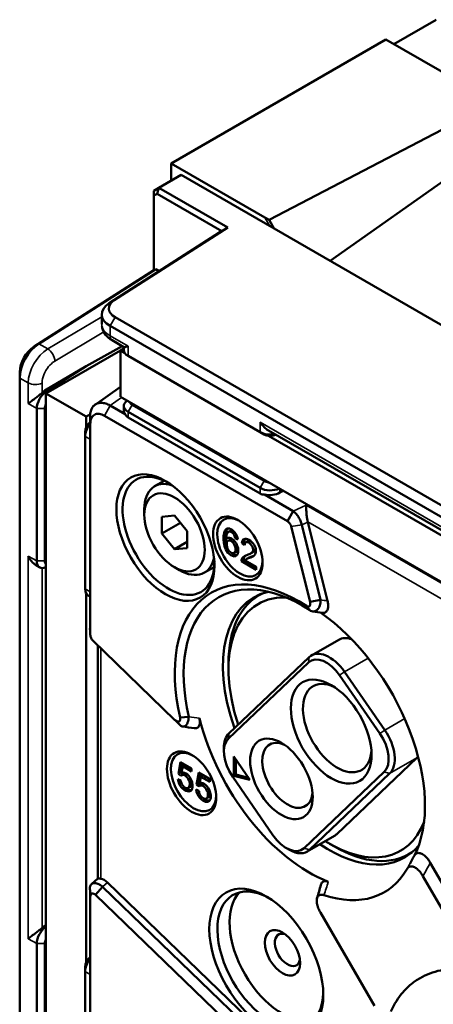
# Model space of a CAD drawing. Header units: millimetres. Extents: x 0 to 4638, y -120 to 1188.
# Tile 207 of 256: x 1318 to 1337, y 613 to 659. Entities that reach past the tile are written whole.
import ezdxf

# ---------------------------------------------------------------- set-up
doc = ezdxf.new("R2010")
doc.units = ezdxf.units.MM
doc.header["$LTSCALE"] = 2
doc.layers.add('Sichtbar (ISO)', color=7, linetype='Continuous', lineweight=50)
doc.layers.add('Sichtbar schmal (ISO)', color=7, linetype='Continuous', lineweight=35)

msp = doc.modelspace()

# ---------------------------------------------------------------- linework, layer by layer
at = {"layer": 'Sichtbar (ISO)'}
for p, q in [((1335.2703, 657.6901), (1337.2502, 658.8332)), ((1324.8523, 652.1107), (1334.8932, 657.9078)), ((1339.9815, 654.9701), (1334.8932, 657.9078)), ((1329.4447, 649.4593), (1339.9815, 654.9701)), ((1332.2896, 647.5446), (1340.8003, 653.5519)), ((1324.8523, 652.1107), (1329.2358, 649.5799)), ((1324.8523, 651.2942), (1324.8523, 652.1107)), ((1324.2866, 650.9676), (1325.3237, 651.5664)), ((1360.1431, 631.4634), (1325.3237, 651.5664)), ((1324.2866, 650.9676), (1324.0509, 650.8315)), ((1324.0509, 650.6006), (1324.0509, 650.8315)), ((1324.0509, 650.6006), (1324.2038, 650.6889)), ((1324.2038, 650.6889), (1324.2866, 650.9676)), ((1324.2038, 650.6889), (1327.2331, 648.9399)), ((1327.5087, 649.1074), (1324.2866, 650.9676)), ((1324.0509, 647.1027), (1324.0509, 650.6006)), ((1329.2358, 649.5799), (1329.4447, 649.4593)), ((1329.4447, 649.4593), (1329.6804, 649.051)), ((1327.1387, 648.8855), (1321.9549, 645.5616)), ((1322.2026, 645.705), (1327.5087, 649.1074)), ((1327.2331, 648.9399), (1327.1387, 648.8855)), ((1327.2331, 648.9399), (1327.5087, 649.1074)), ((1324.0509, 647.111), (1318.4513, 643.5392)), ((1318.6747, 643.6678), (1324.1452, 647.1572)), ((1324.1452, 647.1572), (1324.0509, 647.1027)), ((1324.1452, 647.1572), (1324.3021, 647.0667)), ((1321.6124, 645.0465), (1321.6124, 644.5812)), ((1351.7824, 627.8533), (1322.2386, 644.9104)), ((1322.0029, 644.5022), (1351.5467, 627.4451)), ((1322.0996, 643.8305), (1322.655, 643.5098)), ((1322.488, 643.3573), (1319.0016, 641.3444)), ((1322.5668, 643.5608), (1320.8916, 642.6263)), ((1322.649, 643.4503), (1322.488, 643.3573)), ((1322.488, 643.3573), (1322.686, 643.2429)), ((1322.488, 641.1799), (1322.488, 643.3573)), ((1322.649, 643.5133), (1322.649, 643.3693)), ((1329.0207, 639.5312), (1322.8443, 643.0971)), ((1317.7812, 642.0648), (1317.7812, 642.337)), ((1320.8916, 642.6263), (1318.9589, 641.4727)), ((1319.0241, 641.4351), (1320.8916, 642.6263)), ((1317.7812, 607.9507), (1317.7812, 642.0648)), ((1321.3027, 640.8164), (1322.488, 641.6521)), ((1319.0016, 641.3444), (1320.8873, 640.2558)), ((1319.0016, 607.8061), (1319.0016, 641.3444)), ((1351.533, 624.4108), (1322.488, 641.1799)), ((1318.5774, 633.5017), (1318.5774, 640.6336)), ((1318.9545, 640.6336), (1318.9545, 633.5017)), ((1322.708, 640.3718), (1322.0082, 640.7759)), ((1322.649, 640.7565), (1322.649, 640.5366)), ((1329.2092, 637.245), (1323.0329, 640.8109)), ((1321.0724, 640.3627), (1320.8873, 640.2558)), ((1320.8873, 640.2558), (1320.8873, 639.7527)), ((1321.0667, 640.2323), (1321.0667, 639.4242)), ((1321.742, 640.2983), (1330.2918, 635.362)), ((1322.8443, 640.4843), (1329.0207, 636.9184)), ((1322.8443, 640.2208), (1329.0207, 636.6549)), ((1321.081, 630.0442), (1321.081, 639.9166)), ((1329.4033, 639.6137), (1344.3396, 630.9902)), ((1320.8401, 639.5449), (1320.8401, 639.3272)), ((1320.8401, 639.3272), (1320.8401, 632.1953)), ((1321.0683, 632.0636), (1321.0683, 639.1954)), ((1329.2092, 639.4223), (1329.0207, 639.5312)), ((1329.4127, 639.3592), (1344.3706, 630.7233)), ((1324.536, 637.2583), (1324.0863, 636.9986)), ((1330.558, 635.8396), (1329.218, 636.6133)), ((1329.9382, 636.7033), (1330.0899, 636.7909)), ((1323.6031, 635.6583), (1323.6031, 635.9305)), ((1325.0173, 635.6275), (1324.428, 635.5749)), ((1324.428, 635.5749), (1324.428, 634.7892)), ((1325.6065, 634.8944), (1325.0173, 635.6275)), ((1330.558, 635.8396), (1330.2918, 635.362)), ((1324.428, 634.7892), (1325.2908, 635.2873)), ((1330.4735, 635.1081), (1331.3504, 631.5979)), ((1331.8447, 631.6826), (1330.9677, 635.1928)), ((1332.168, 631.637), (1331.2473, 635.3221)), ((1324.428, 634.7892), (1325.0173, 634.0561)), ((1325.6065, 634.1088), (1325.6065, 634.8944)), ((1327.5184, 634.5799), (1327.4364, 634.5326)), ((1327.5195, 634.4459), (1327.6232, 634.5058)), ((1327.5366, 634.8683), (1327.6403, 634.9282)), ((1327.951, 634.6285), (1327.8492, 634.5697)), ((1327.9757, 634.5086), (1327.8492, 634.5697)), ((1325.0173, 634.0561), (1325.6065, 634.3964)), ((1325.0173, 634.0561), (1325.6065, 634.1088)), ((1328.2683, 634.3912), (1328.1646, 634.3313)), ((1328.1646, 634.3313), (1328.2953, 634.2403)), ((1328.3208, 634.3546), (1328.2683, 634.3912)), ((1328.346, 634.38), (1328.4497, 634.4399)), ((1327.8005, 633.8733), (1327.9042, 633.9332)), ((1328.3997, 633.6065), (1328.5034, 633.6664)), ((1328.5624, 633.845), (1328.6661, 633.9049)), ((1318.7154, 633.1965), (1318.5844, 633.2722)), ((1325.0173, 633.2088), (1325.253, 633.0727)), ((1326.8694, 633.2168), (1326.4197, 632.9572)), ((1328.2445, 633.5487), (1328.1408, 633.4888)), ((1328.1408, 633.4888), (1328.8263, 633.093)), ((1328.8263, 633.2128), (1328.2445, 633.5487)), ((1328.8263, 633.2343), (1328.3181, 633.5277)), ((1328.8263, 633.093), (1328.8263, 633.2343)), ((1320.8873, 631.9853), (1320.8873, 614.7134)), ((1320.9782, 631.8901), (1321.0667, 631.839)), ((1321.0667, 631.9071), (1321.0667, 630.3598)), ((1328.989, 631.9136), (1329.0953, 631.975)), ((1331.1792, 631.4018), (1331.3264, 631.2106)), ((1331.3504, 631.5979), (1331.8447, 631.6826)), ((1321.0667, 630.3598), (1321.081, 630.0442)), ((1325.0218, 626.0754), (1321.2101, 629.7598)), ((1321.4376, 629.5399), (1321.4376, 618.6453)), ((1332.69, 629.8163), (1331.4172, 629.0814)), ((1327.5631, 625.4355), (1331.3101, 629.0012)), ((1331.2815, 628.7559), (1327.5345, 625.1902)), ((1327.5393, 628.437), (1327.5393, 628.7092)), ((1334.615, 625.425), (1332.7341, 628.1512)), ((1332.9608, 628.3139), (1334.8417, 625.5878)), ((1325.2757, 626.1705), (1325.6816, 626.2084)), ((1327.325, 624.5895), (1327.325, 624.7528)), ((1325.1982, 623.5362), (1325.2988, 624.0901)), ((1325.2988, 624.0901), (1325.8152, 623.7919)), ((1325.3828, 624.0416), (1325.3019, 623.5961)), ((1325.5041, 623.9536), (1325.4004, 623.8937)), ((1325.5041, 623.9536), (1325.8152, 623.7739)), ((1327.7871, 624.3467), (1327.7939, 623.45)), ((1328.5394, 623.2563), (1327.7871, 624.3467)), ((1327.8882, 623.5045), (1327.8828, 624.2079)), ((1332.5977, 620.718), (1336.3447, 624.2836)), ((1325.3019, 623.5961), (1325.1982, 623.5362)), ((1325.3185, 623.4488), (1325.1982, 623.5362)), ((1325.3019, 623.5961), (1325.4202, 623.5102)), ((1325.4004, 623.8937), (1325.3454, 623.6045)), ((1325.3464, 623.4676), (1325.4501, 623.5275)), ((1325.8152, 623.6542), (1325.4004, 623.8937)), ((1325.8152, 623.7919), (1325.8152, 623.6542)), ((1326.0467, 623.0463), (1326.1473, 623.6002)), ((1326.1473, 623.6002), (1326.6638, 623.302)), ((1326.2313, 623.5517), (1326.1504, 623.1062)), ((1326.3526, 623.4637), (1326.2489, 623.4038)), ((1326.3526, 623.4637), (1326.6638, 623.284)), ((1327.8882, 623.5045), (1327.7939, 623.45)), ((1327.7939, 623.45), (1328.5394, 623.2563)), ((1328.4731, 623.3524), (1327.8882, 623.5045)), ((1331.0706, 620.065), (1334.8176, 623.6307)), ((1335.0719, 623.5488), (1331.3249, 619.9831)), ((1325.3091, 623.2326), (1325.1753, 623.2967)), ((1326.1504, 623.1062), (1326.0467, 623.0463)), ((1326.167, 622.9589), (1326.0467, 623.0463)), ((1326.1504, 623.1062), (1326.2687, 623.0203)), ((1326.2489, 623.4038), (1326.194, 623.1146)), ((1326.1949, 622.9777), (1326.2986, 623.0376)), ((1326.6638, 623.1643), (1326.2489, 623.4038)), ((1326.6638, 623.302), (1326.6638, 623.1643)), ((1327.7371, 623.396), (1329.618, 620.6698)), ((1325.6589, 622.8798), (1325.7626, 622.9397)), ((1326.1577, 622.7427), (1326.0239, 622.8068)), ((1326.5074, 622.39), (1326.6112, 622.4498)), ((1332.4906, 620.6377), (1331.2178, 619.9028)), ((1332.2533, 620.272), (1332.489, 620.1359)), ((1330.243, 620.067), (1330.3844, 619.9854)), ((1335.989, 619.7892), (1336.0953, 619.8506)), ((1339.2663, 615.4101), (1336.9727, 619.3828)), ((1321.439, 618.6465), (1321.1394, 618.38)), ((1321.8772, 618.46), (1334.8056, 605.9635)), ((1338.6925, 615.1796), (1336.6272, 618.7568)), ((1321.0667, 618.1058), (1321.0667, 614.385)), ((1321.3299, 617.8727), (1321.6504, 618.2584)), ((1334.5538, 605.786), (1321.6504, 618.2584)), ((1321.081, 617.8057), (1321.0774, 617.8839)), ((1321.081, 605.2821), (1321.081, 617.8057)), ((1321.3299, 617.8727), (1334.2333, 605.4004)), ((1331.8336, 617.0521), (1334.3591, 612.6777)), ((1319.0016, 616.459), (1318.9589, 616.4335)), ((1318.5774, 608.4625), (1318.5774, 615.5943)), ((1318.9545, 615.5943), (1318.9545, 608.4625)), ((1320.8401, 614.5057), (1320.8401, 614.288)), ((1320.8401, 614.288), (1320.8401, 607.1561)), ((1321.0683, 607.0243), (1321.0683, 614.1562))]:
    msp.add_line(p, q, dxfattribs=at)
for centre, major_axis, ratio, start_param, end_param in [((1322.9457, 645.0465), (-1.3333, 0), 0.5773503, 5.550147, 7.0685835), ((1322.9457, 645.3187), (-1, 0), 0.5773503, 5.550147, 7.0685835), ((1318.724, 642.6091), (0.6667, 1.1547), 0.5773503, 0.837758, 2.3561945), ((1318.4883, 642.7452), (-0.5, -0.866), 0.5773503, 3.9793507, 5.4977871), ((1323.3157, 643.3693), (-0.6667, 0), 0.5773503, 0, 0.7853982), ((1319.0488, 640.9057), (0.3333, 0.5774), 0.5773503, 0.837758, 2.3561945), ((1318.9844, 640.9429), (0.3514, 0.5668), 0.5971344, 0.8564733, 1.1345221), ((1323.3157, 640.7565), (-0.6667, 0), 0.5773503, 5.5979546, 7.0685835), ((1319.2373, 640.7969), (-0.2, -0.3464), 0.5773503, 4.9121016, 5.4977871), ((1323.3157, 640.5568), (0.6664, 0.0319), 0.6067281, 3.1125231, 3.5362562), ((1323.3157, 640.9742), (-0.4, 0), 0.5773503, 0.1997126, 0.7853982), ((1323.3157, 641.0666), (-0.4655, -0.8491), 0.562044, 5.9090981, 6.2707631), ((1321.123, 639.7082), (0.2, 0.3464), 0.5773503, 0.9857597, 2.3561945), ((1321.3115, 639.5993), (-0.3333, -0.5774), 0.5773503, 4.4731561, 5.4977871), ((1321.043, 639.7544), (0.0182, -0.7802), 0.0226574, 0.7716046, 1.1332696), ((1329.4921, 639.8033), (-0.6667, 0), 0.5773503, 0.7853982, 1.8977687), ((1329.4921, 639.5856), (0.4, 0), 0.5773503, 3.9269908, 5.4268327), ((1324.7342, 634.6784), (1.5162, -2.6262), 0.5773503, 2.331398, 7.0933799), ((1325.253, 634.9779), (-1.1667, 2.0207), 0.5773503, 5.7119916, 7.0685835), ((1329.4921, 637.1905), (0.6667, 0), 0.5773503, 3.9269908, 5.3976197), ((1329.4921, 637.4083), (-0.4, 0), 0.5773503, 0.7853982, 1.3710837), ((1329.4921, 637.5006), (-0.4655, -0.8491), 0.562044, 6.2707631, 6.6324281), ((1329.4921, 636.9908), (0.6664, 0.0319), 0.6067281, 4.2595863, 5.4163577), ((1328.0722, 634.1439), (0.75, -1.299), 0.5773503, 2.3997062, 7.0250718), ((1330.7936, 635.4079), (-0.3409, 0.5756), 0.582296, 4.2389642, 4.253154), ((1325.253, 634.9779), (1.1667, -2.0207), 0.5773503, 5.4977871, 6.854379), ((1319.0488, 633.7739), (-0.3333, -0.5774), 0.5773503, 5.4977871, 6.968416), ((1319.2373, 633.665), (-0.2, -0.3464), 0.5773503, 5.4977871, 6.0834727), ((1330.8391, 624.8988), (-4.1095, 7.1179), 0.5773503, 5.4392476, 7.3619252), ((1321.3115, 632.4675), (-0.3333, -0.5774), 0.5773503, 5.4977871, 6.2831853), ((1331.0013, 624.9925), (-3.9295, 6.8061), 0.5773503, 5.4392476, 7.3619252), ((1321.043, 632.6225), (0.0182, -0.7802), 0.0226574, 0.4099395, 0.7716046), ((1332.2533, 625.7153), (-3.5167, 6.091), 0.5773503, 6.11127, 7.5380326), ((1332.2533, 625.7153), (-3.3333, 5.7735), 0.5773503, 5.9458915, 7.5109757), ((1332.489, 625.8514), (-3.5, 6.0622), 0.5773503, 6.2459694, 7.0685835), ((1331.3105, 625.171), (3.8275, -6.6295), 0.5773503, 0.3532817, 2.2593447), ((1333.5233, 628.3729), (-0.8333, 1.4434), 0.5773503, 5.6919609, 6.2831853), ((1332.1091, 627.5564), (-0.7333, 1.2702), 0.5773503, 4.8509522, 6.4217485), ((1332.2506, 627.6381), (-0.8333, 1.4434), 0.5773503, 4.8509522, 6.4217485), ((1332.6222, 625.6808), (-1.1333, 1.963), 0.5773503, 5.5825349, 10.1254284), ((1331.3105, 625.171), (-3.8275, 6.6295), 0.5773503, 1.108078, 2.5223199), ((1328.5035, 624.0724), (-0.8333, 1.4434), 0.5773503, 0.1385632, 0.7853982), ((1333.99, 624.8302), (0.7333, -1.2702), 0.5773503, 0.1385632, 1.7093595), ((1334.1314, 624.9119), (0.8333, -1.4434), 0.5773503, 0.1385632, 1.7093595), ((1328.3621, 623.9907), (-0.7333, 1.2702), 0.5773503, 0.1385632, 1.7093595), ((1330.2956, 623.4668), (-0.8333, 1.4434), 0.5773503, 5.6115666, 10.0963967), ((1325.9097, 623.1553), (-0.75, 1.299), 0.5773503, 5.5412988, 10.1666644), ((1335.4042, 625.6467), (0.8333, -1.4434), 0.5773503, 0.1385632, 0.2264218), ((1332.2533, 625.7153), (3.3333, -5.7735), 0.5773503, 5.45661, 6.7184169), ((1331.6572, 622.0811), (0.8333, -1.4434), 0.5773503, 0, 0.1385632), ((1330.243, 621.2646), (0.7333, -1.2702), 0.5773503, 4.8509522, 6.4217485), ((1332.2533, 625.7153), (3.5167, -6.091), 0.5773503, 5.409603, 6.4950207), ((1330.3844, 621.3462), (0.8333, -1.4434), 0.5773503, 5.4977871, 6.4217485), ((1332.489, 625.8514), (3.5, -6.0622), 0.5773503, 5.4977871, 6.3204012), ((1330.8391, 624.8988), (3.983, -6.8987), 0.5773503, 5.7059946, 6.6080752), ((1321.7332, 618.0159), (0.3293, -0.5922), 0.5711479, 2.0595327, 2.7128796), ((1329.4956, 614.8377), (1.75, -3.0311), 0.5773503, 2.393599, 7.031179), ((1330.0613, 615.1643), (-1.75, 3.0311), 0.5773503, 0.1623365, 2.9792562), ((1319.0488, 615.8665), (0.3333, 0.5774), 0.5773503, 0.8855656, 2.3561945), ((1318.9844, 615.9037), (0.3514, 0.5668), 0.5971344, 0.8564733, 1.1345221), ((1330.297, 615.3003), (0.4167, -0.7217), 0.5773503, 2.5403284, 6.8844495), ((1319.2373, 615.7576), (-0.2, -0.3464), 0.5773503, 4.9121016, 5.4977871), ((1321.123, 614.669), (0.2, 0.3464), 0.5773503, 0.9857597, 2.3561945), ((1321.3115, 614.5601), (-0.3333, -0.5774), 0.5773503, 4.4731561, 5.4977871), ((1321.043, 614.7152), (0.0182, -0.7802), 0.0226574, 0.7716046, 1.1332696)]:
    msp.add_ellipse(centre, major_axis=major_axis, ratio=ratio, start_param=start_param, end_param=end_param, dxfattribs=at)
for centre, major_axis in [((1324.593, 634.5969), (1.6215, -2.8085)), ((1325.0173, 634.8418), (-1, 1.7321)), ((1327.978, 634.0895), (0.8167, -1.4145)), ((1332.3393, 625.5175), (1.3333, -2.3094)), ((1330.0128, 623.3035), (1.0333, -1.7898)), ((1325.8154, 623.1009), (0.8167, -1.4145)), ((1329.3071, 614.7288), (1.8833, -3.262)), ((1330.0613, 615.1643), (0.5833, -1.0104))]:
    msp.add_ellipse(centre, major_axis=major_axis, ratio=0.5773503, dxfattribs=at)
for points in [[(1321.6172, 644.5807), (1321.6172, 644.5809), (1321.6172, 644.581), (1321.6172, 644.5812)], [(1327.7354, 634.9382), (1327.6995, 634.9486), (1327.6669, 634.9435), (1327.6403, 634.9282)], [(1327.7583, 634.4969), (1327.7561, 634.498), (1327.7539, 634.4992), (1327.7517, 634.5002)], [(1328.3115, 634.5396), (1328.2892, 634.5047), (1328.2755, 634.4548), (1328.2683, 634.3912)], [(1331.9251, 631.0765), (1331.7766, 631.0984), (1331.6279, 631.1198), (1331.479, 631.1406)], [(1321.0667, 630.3598), (1321.064, 630.3263), (1321.064, 630.2917), (1321.0664, 630.2562)], [(1321.0814, 630.0286), (1321.0772, 630.1026), (1321.0718, 630.1795), (1321.0665, 630.2562)], [(1325.2458, 625.8486), (1325.1765, 625.9232), (1325.1056, 625.9994), (1325.0351, 626.0631)], [(1325.938, 625.6762), (1325.7599, 625.7029), (1325.5821, 625.7285), (1325.4045, 625.7532)], [(1325.3098, 623.2255), (1325.309, 623.2282), (1325.3082, 623.2308), (1325.3074, 623.2335)], [(1326.1583, 622.7356), (1326.1575, 622.7383), (1326.1567, 622.7409), (1326.1559, 622.7436)], [(1336.0247, 619.3478), (1336.0925, 619.471), (1336.1601, 619.5944), (1336.2273, 619.718)], [(1321.0774, 617.8839), (1321.0734, 617.9724), (1321.0689, 618.0612), (1321.0644, 618.15)], [(1331.6782, 617.7217), (1331.7407, 617.9305), (1331.8013, 618.1405), (1331.8599, 618.3519)]]:
    msp.add_open_spline(points, degree=3, dxfattribs=at)
for points, knots in [([(1322.0996, 643.8305), (1321.9805, 643.8993), (1321.8744, 643.9868), (1321.7189, 644.1849), (1321.6634, 644.2962), (1321.6314, 644.4355), (1321.6272, 644.4585), (1321.6241, 644.4817)], [0, 0, 0, 0, 0.06784308, 0.06784308, 0.12960248, 0.12960248, 0.14161634, 0.14161634, 0.14161634, 0.14161634]), ([(1322.655, 643.5099), (1322.6643, 643.5046), (1322.6843, 643.5062), (1322.7474, 643.5222), (1322.7938, 643.5387), (1322.8443, 643.5584)], [-0.077660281, -0.077660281, -0.077660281, -0.077660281, -0.041943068, -0.041943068, 0, 0, 0, 0]), ([(1318.1779, 640.8642), (1318.2202, 640.8982), (1318.2747, 640.9399), (1318.3992, 641.0339), (1318.4692, 641.086), (1318.5861, 641.175), (1318.6395, 641.2161), (1318.7394, 641.2965), (1318.7861, 641.3357), (1318.8261, 641.3726)], [-0.49516078, -0.49516078, -0.49516078, -0.49516078, -0.45321772, -0.45321772, -0.41127465, -0.41127465, -0.38287741, -0.38287741, -0.35704141, -0.35704141, -0.35704141, -0.35704141]), ([(1322.0082, 640.7759), (1321.9376, 640.8153), (1321.8674, 640.8458), (1321.7302, 640.8879), (1321.6636, 640.8993), (1321.5582, 640.9019), (1321.5177, 640.8987), (1321.4279, 640.8809), (1321.3803, 640.8632), (1321.2937, 640.8134), (1321.2549, 640.7813), (1321.1954, 640.7131), (1321.1727, 640.6799), (1321.1237, 640.5881), (1321.1016, 640.5255), (1321.0725, 640.3872), (1321.0656, 640.312), (1321.0667, 640.2323)], [-0.3139912, -0.3139912, -0.3139912, -0.3139912, -0.26976769, -0.26976769, -0.22554826, -0.22554826, -0.19608811, -0.19608811, -0.15714299, -0.15714299, -0.11819805, -0.11819805, -0.08866421, -0.08866421, -0.04433418, -0.04433418, 0, 0, 0, 0]), ([(1321.081, 639.9166), (1321.0809, 640.0167), (1321.0982, 640.1066), (1321.1644, 640.2531), (1321.2133, 640.3094), (1321.3356, 640.3801), (1321.4089, 640.3943), (1321.5689, 640.3784), (1321.6554, 640.3483), (1321.742, 640.2983)], [0, 0, 0, 0, 0.25, 0.25, 0.5, 0.5, 0.75, 0.75, 1, 1, 1, 1]), ([(1329.0207, 639.9924), (1329.0712, 639.9144), (1329.1347, 639.8345), (1329.2676, 639.7054), (1329.3348, 639.6534), (1329.4033, 639.6137)], [-0.495160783, -0.495160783, -0.495160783, -0.495160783, -0.453217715, -0.453217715, -0.417500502, -0.417500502, -0.417500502, -0.417500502]), ([(1331.1631, 636.1196), (1331.165, 636.0675), (1331.1675, 636.0015), (1331.1754, 635.8527), (1331.1809, 635.7699), (1331.1943, 635.6281), (1331.202, 635.5607), (1331.2212, 635.4371), (1331.2322, 635.3807), (1331.2451, 635.3307)], [0, 0, 0, 0, 0.03866324, 0.03866324, 0.07732648, 0.07732648, 0.10564568, 0.10564568, 0.13012595, 0.13012595, 0.13012595, 0.13012595]), ([(1330.9677, 635.1928), (1330.9521, 635.2553), (1330.9306, 635.3194), (1330.876, 635.4458), (1330.8433, 635.5072), (1330.7702, 635.6225), (1330.7303, 635.6756), (1330.6458, 635.7689), (1330.6018, 635.8084), (1330.558, 635.8396)], [-0.12450948, -0.12450948, -0.12450948, -0.12450948, -0.09339339, -0.09339339, -0.06225921, -0.06225921, -0.03113186, -0.03113186, 0, 0, 0, 0]), ([(1327.4364, 634.5326), (1327.4993, 634.5885), (1327.6102, 634.6098), (1327.8263, 634.4541), (1327.9683, 634.2181), (1328.0115, 633.9476), (1327.9439, 633.6927), (1327.6553, 633.7173), (1327.3816, 634.0322), (1327.3136, 634.3472), (1327.3061, 634.6216), (1327.3253, 634.8691), (1327.4439, 635.0441), (1327.6615, 635.0175), (1327.9042, 634.7978), (1327.9624, 634.6077), (1327.9757, 634.5086)], [0, 0, 0, 0, 0.079238, 0.1297128, 0.1917118, 0.2498207, 0.3284769, 0.4210033, 0.5043208, 0.5845023, 0.6411214, 0.727325, 0.7943296, 0.8569638, 0.9362611, 1, 1, 1, 1]), ([(1327.5021, 635.025), (1327.4816, 634.9998), (1327.4261, 634.8919), (1327.4098, 634.6815), (1327.4161, 634.4499), (1327.4405, 634.3091), (1327.4585, 634.2466)], [0.23714805, 0.23714805, 0.23714805, 0.23714805, 0.27267495, 0.35887856, 0.41549767, 0.46089095, 0.46089095, 0.46089095, 0.46089095]), ([(1330.2918, 635.362), (1330.3318, 635.339), (1330.3715, 635.3014), (1330.4362, 635.211), (1330.461, 635.1585), (1330.4735, 635.1081)], [0, 0, 0, 0, 0.5, 0.5, 1, 1, 1, 1]), ([(1327.4364, 634.5326), (1327.432, 634.6063), (1327.4441, 634.7215), (1327.5006, 634.869), (1327.6317, 634.9065), (1327.797, 634.7646), (1327.8379, 634.6478), (1327.8492, 634.5697)], [0, 0, 0, 0, 0.2313274, 0.4207441, 0.632941, 0.8028492, 1, 1, 1, 1]), ([(1327.7517, 634.5002), (1327.7414, 634.5055), (1327.7014, 634.5223), (1327.6569, 634.522), (1327.6284, 634.5088), (1327.6232, 634.5058)], [0, 0, 0, 0, 0.04584742, 0.18382589, 0.21684486, 0.21684486, 0.21684486, 0.21684486]), ([(1328.1646, 634.3313), (1328.1766, 634.4383), (1328.2376, 634.5738), (1328.5017, 634.5124), (1328.741, 634.2955), (1328.8441, 634.0022), (1328.7908, 633.7601), (1328.5992, 633.6567), (1328.4011, 633.6297), (1328.3344, 633.5505), (1328.3181, 633.5277)], [0, 0, 0, 0, 0.1364964, 0.2716797, 0.4139932, 0.5175923, 0.6173162, 0.7974669, 0.9468028, 1, 1, 1, 1]), ([(1327.648, 633.8943), (1327.5971, 633.9284), (1327.5087, 634.0387), (1327.4524, 634.2269), (1327.4516, 634.3867), (1327.5248, 634.462), (1327.5977, 634.4625), (1327.6377, 634.4456), (1327.648, 634.4404)], [0, 0, 0, 0, 0.2256134, 0.4140819, 0.644493, 0.8161741, 0.9541526, 1, 1, 1, 1]), ([(1327.648, 634.4404), (1327.6685, 634.4303), (1327.7179, 634.3979), (1327.8006, 634.3043), (1327.8661, 634.1444), (1327.8697, 633.9884), (1327.8179, 633.8472), (1327.7087, 633.8535), (1327.648, 633.8943)], [0, 0, 0, 0, 0.0828577, 0.2106127, 0.3654522, 0.5790127, 0.7505698, 1, 1, 1, 1]), ([(1327.9042, 633.9332), (1327.9082, 633.9355), (1327.9401, 633.9574), (1327.9694, 634.0373), (1327.971, 634.1315), (1327.9632, 634.1805)], [0.22635955, 0.22635955, 0.22635955, 0.22635955, 0.24943018, 0.42098728, 0.58527677, 0.58527677, 0.58527677, 0.58527677]), ([(1328.2953, 634.2403), (1328.2995, 634.317), (1328.3346, 634.4335), (1328.5815, 634.3365), (1328.7332, 634.0315), (1328.6239, 633.866), (1328.4489, 633.7908), (1328.2618, 633.7304), (1328.1556, 633.6107), (1328.1423, 633.5234), (1328.1408, 633.4888)], [0, 0, 0, 0, 0.1046493, 0.2504956, 0.3769105, 0.4837734, 0.6444467, 0.8376343, 0.9419744, 1, 1, 1, 1]), ([(1328.6023, 634.4114), (1328.5463, 634.4465), (1328.4876, 634.4596), (1328.4514, 634.4409), (1328.4497, 634.4399)], [0.79560315, 0.79560315, 0.79560315, 0.79560315, 0.89535067, 0.90050772, 0.90050772, 0.90050772, 0.90050772]), ([(1328.6661, 633.9049), (1328.6915, 633.9196), (1328.7527, 633.9639), (1328.8056, 634.044), (1328.7968, 634.1187), (1328.7953, 634.1274)], [0.4460026, 0.4460026, 0.4460026, 0.4460026, 0.51622657, 0.62308954, 0.63683281, 0.63683281, 0.63683281, 0.63683281]), ([(1318.5844, 633.2722), (1318.5688, 633.2812), (1318.5536, 633.2908), (1318.4692, 633.3485), (1318.3992, 633.414), (1318.2747, 633.5645), (1318.2202, 633.6496), (1318.1779, 633.7323)], [-0.092694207, -0.092694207, -0.092694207, -0.092694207, -0.083886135, -0.083886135, -0.041943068, -0.041943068, 0, 0, 0, 0]), ([(1327.7044, 633.8671), (1327.72, 633.8546), (1327.8025, 633.7954), (1327.887, 633.7727), (1327.9439, 633.7798)], [0.5645565, 0.5645565, 0.5645565, 0.5645565, 0.578996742, 0.639900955, 0.639900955, 0.639900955, 0.639900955]), ([(1328.2445, 633.5487), (1328.246, 633.5833), (1328.2594, 633.6705), (1328.3081, 633.7255), (1328.3435, 633.7533), (1328.3437, 633.7534)], [0, 0, 0, 0, 0.05802564, 0.16236573, 0.16308239, 0.16308239, 0.16308239, 0.16308239]), ([(1328.5034, 633.6664), (1328.5562, 633.6969), (1328.6362, 633.7098), (1328.711, 633.7352), (1328.725, 633.7407)], [0.07632631, 0.07632631, 0.07632631, 0.07632631, 0.20253305, 0.2324394, 0.2324394, 0.2324394, 0.2324394]), ([(1331.3504, 631.5979), (1331.3602, 631.5587), (1331.3645, 631.5207), (1331.3612, 631.4699), (1331.3585, 631.4543), (1331.3495, 631.4259), (1331.3431, 631.4132), (1331.3192, 631.3823), (1331.2959, 631.3707), (1331.2411, 631.3708), (1331.2101, 631.3819), (1331.1792, 631.4018)], [0, 0, 0, 0, 0.25, 0.25, 0.375, 0.375, 0.5, 0.5, 0.75, 0.75, 1, 1, 1, 1]), ([(1331.3264, 631.2106), (1331.3594, 631.1845), (1331.3939, 631.1651), (1331.467, 631.1395), (1331.5051, 631.1353), (1331.5666, 631.1436), (1331.5903, 631.1508), (1331.6365, 631.1732), (1331.6587, 631.1887), (1331.7003, 631.2271), (1331.7195, 631.2497), (1331.7413, 631.2823), (1331.7455, 631.289), (1331.7577, 631.3095), (1331.7653, 631.3236), (1331.7845, 631.3639), (1331.7952, 631.3911), (1331.8175, 631.4607), (1331.8275, 631.5047), (1331.8405, 631.5933), (1331.844, 631.6374), (1331.8447, 631.6826)], [0, 0, 0, 0, 0.0259202, 0.0259202, 0.0546424, 0.0546424, 0.07339406, 0.07339406, 0.09284873, 0.09284873, 0.11212318, 0.11212318, 0.11693698, 0.11693698, 0.12632537, 0.12632537, 0.142249, 0.142249, 0.16489706, 0.16489706, 0.18579456, 0.18579456, 0.18579456, 0.18579456]), ([(1331.9251, 631.0765), (1331.9599, 631.0713), (1331.9928, 631.0726), (1332.0647, 631.0917), (1332.1, 631.1152), (1332.1559, 631.1848), (1332.1756, 631.2303), (1332.1985, 631.3362), (1332.2015, 631.3959), (1332.1931, 631.5163), (1332.1832, 631.5761), (1332.168, 631.637)], [-0.15450852, -0.15450852, -0.15450852, -0.15450852, -0.13065403, -0.13065403, -0.09762, -0.09762, -0.06397156, -0.06397156, -0.03028468, -0.03028468, -0.00000004, -0.00000004, -0.00000004, -0.00000004]), ([(1321.2101, 629.7598), (1321.1727, 629.7959), (1321.1396, 629.8436), (1321.0936, 629.9448), (1321.0809, 629.998), (1321.081, 630.0442)], [0, 0, 0, 0, 0.5, 0.5, 1, 1, 1, 1]), ([(1325.2458, 625.8486), (1325.2676, 625.8252), (1325.29, 625.8057), (1325.3321, 625.7774), (1325.3521, 625.7674), (1325.3927, 625.754), (1325.4134, 625.7509), (1325.4543, 625.7526), (1325.4742, 625.7576), (1325.5131, 625.7758), (1325.5319, 625.789), (1325.5912, 625.8474), (1325.616, 625.9022), (1325.646, 625.9798), (1325.6581, 626.024), (1325.6743, 626.1151), (1325.6791, 626.1609), (1325.6816, 626.2084)], [0.02674568, 0.02674568, 0.02674568, 0.02674568, 0.04738494, 0.04738494, 0.0649744, 0.0649744, 0.08353496, 0.08353496, 0.10251571, 0.10251571, 0.12168347, 0.12168347, 0.16750934, 0.16750934, 0.21475204, 0.21475204, 0.2571246, 0.2571246, 0.2571246, 0.2571246]), ([(1325.2757, 626.1705), (1325.2857, 626.1266), (1325.2875, 626.084), (1325.2692, 626.0176), (1325.2487, 625.9947), (1325.1929, 625.9789), (1325.1588, 625.9851), (1325.0898, 626.0177), (1325.0546, 626.0437), (1325.0218, 626.0754)], [0, 0, 0, 0, 0.25, 0.25, 0.5, 0.5, 0.75, 0.75, 1, 1, 1, 1]), ([(1325.938, 625.6762), (1325.9777, 625.6703), (1326.0151, 625.6718), (1326.0855, 625.6925), (1326.1169, 625.713), (1326.169, 625.7768), (1326.1872, 625.8209), (1326.2039, 625.9165), (1326.205, 625.9646), (1326.1967, 626.0598), (1326.1886, 626.106), (1326.1769, 626.1528)], [-0.13865253, -0.13865253, -0.13865253, -0.13865253, -0.1116978, -0.1116978, -0.08242824, -0.08242824, -0.05011962, -0.05011962, -0.02334991, -0.02334991, -0.00000006, -0.00000006, -0.00000006, -0.00000006]), ([(1325.1753, 623.2967), (1325.2033, 623.1353), (1325.2831, 622.9451), (1325.5251, 622.7409), (1325.7598, 622.678), (1325.9063, 622.9201), (1325.8041, 623.3689), (1325.512, 623.6077), (1325.3911, 623.6149), (1325.3454, 623.6045)], [0, 0, 0, 0, 0.1756871, 0.258503, 0.4097012, 0.556611, 0.7635697, 0.9124424, 1, 1, 1, 1]), ([(1325.3091, 623.2326), (1325.3144, 623.1705), (1325.3456, 623.0556), (1325.4983, 622.8644), (1325.6709, 622.8494), (1325.7403, 623.0007), (1325.7274, 623.2495), (1325.4833, 623.5174), (1325.3727, 623.4901), (1325.3185, 623.4488)], [0, 0, 0, 0, 0.1083786, 0.2261661, 0.3821804, 0.4939006, 0.6511251, 0.8410577, 1, 1, 1, 1]), ([(1325.4501, 623.5275), (1325.4942, 623.5529), (1325.5413, 623.5573), (1325.5981, 623.5261), (1325.6026, 623.5235)], [0.02753387, 0.02753387, 0.02753387, 0.02753387, 0.15894234, 0.17021895, 0.17021895, 0.17021895, 0.17021895]), ([(1325.8304, 623.1827), (1325.837, 623.1361), (1325.8329, 623.0365), (1325.799, 622.9624), (1325.7647, 622.9409), (1325.7626, 622.9397)], [0.41661356, 0.41661356, 0.41661356, 0.41661356, 0.50609937, 0.61781959, 0.62465645, 0.62465645, 0.62465645, 0.62465645]), ([(1326.0239, 622.8068), (1326.0518, 622.6454), (1326.1316, 622.4552), (1326.3736, 622.251), (1326.6084, 622.1881), (1326.7548, 622.4302), (1326.6526, 622.879), (1326.3606, 623.1178), (1326.2396, 623.125), (1326.194, 623.1146)], [0, 0, 0, 0, 0.1756871, 0.258503, 0.4097012, 0.556611, 0.7635697, 0.9124424, 1, 1, 1, 1]), ([(1326.1577, 622.7427), (1326.1629, 622.6806), (1326.1941, 622.5657), (1326.3468, 622.3745), (1326.5194, 622.3595), (1326.5888, 622.5108), (1326.5759, 622.7596), (1326.3318, 623.0275), (1326.2212, 623.0002), (1326.167, 622.9589)], [0, 0, 0, 0, 0.1083786, 0.2261661, 0.3821804, 0.4939006, 0.6511251, 0.8410577, 1, 1, 1, 1]), ([(1326.2986, 623.0376), (1326.3428, 623.063), (1326.3899, 623.0674), (1326.4466, 623.0362), (1326.4511, 623.0336)], [0.02753387, 0.02753387, 0.02753387, 0.02753387, 0.15894234, 0.17021895, 0.17021895, 0.17021895, 0.17021895]), ([(1325.8071, 622.7786), (1325.7436, 622.7709), (1325.6503, 622.8011), (1325.5596, 622.8643), (1325.5451, 622.8754)], [0.61421229, 0.61421229, 0.61421229, 0.61421229, 0.74149696, 0.76619437, 0.76619437, 0.76619437, 0.76619437]), ([(1326.6789, 622.6928), (1326.6855, 622.6462), (1326.6815, 622.5466), (1326.6475, 622.4725), (1326.6132, 622.451), (1326.6112, 622.4498)], [0.41661356, 0.41661356, 0.41661356, 0.41661356, 0.50609937, 0.61781959, 0.62465645, 0.62465645, 0.62465645, 0.62465645]), ([(1326.6556, 622.2887), (1326.5921, 622.281), (1326.4989, 622.3112), (1326.4081, 622.3744), (1326.3936, 622.3855)], [0.61421229, 0.61421229, 0.61421229, 0.61421229, 0.74149696, 0.76619437, 0.76619437, 0.76619437, 0.76619437]), ([(1336.9727, 619.3828), (1336.9409, 619.4378), (1336.9056, 619.4908), (1336.8261, 619.5935), (1336.7815, 619.6425), (1336.6817, 619.7328), (1336.6266, 619.7716), (1336.5169, 619.8246), (1336.4637, 619.838), (1336.3695, 619.8361), (1336.3293, 619.8227), (1336.2679, 619.778), (1336.2452, 619.7509), (1336.2273, 619.718)], [-0.18981281, -0.18981281, -0.18981281, -0.18981281, -0.16128413, -0.16128413, -0.13039021, -0.13039021, -0.09533848, -0.09533848, -0.06028618, -0.06028618, -0.02773424, -0.02773424, -0.00131705, -0.00131705, -0.00131705, -0.00131705]), ([(1335.8851, 619.0951), (1335.9046, 619.1291), (1335.9293, 619.1566), (1335.9922, 619.1975), (1336.0306, 619.2088), (1336.1227, 619.2096), (1336.1762, 619.1955), (1336.2865, 619.1412), (1336.3418, 619.1017), (1336.4405, 619.0113), (1336.4839, 618.9633), (1336.5615, 618.8626), (1336.596, 618.8107), (1336.6272, 618.7568)], [0.00000001, 0.00000001, 0.00000001, 0.00000001, 0.02782827, 0.02782827, 0.0584335, 0.0584335, 0.09362784, 0.09362784, 0.12883857, 0.12883857, 0.15900817, 0.15900817, 0.18694046, 0.18694046, 0.18694046, 0.18694046]), ([(1321.6504, 618.2584), (1321.593, 618.3073), (1321.534, 618.3472), (1321.4134, 618.4073), (1321.3534, 618.4252), (1321.272, 618.4302), (1321.2465, 618.4282), (1321.1997, 618.4172), (1321.1785, 618.4081), (1321.1219, 618.3705), (1321.0943, 618.3319), (1321.0668, 618.2437), (1321.0619, 618.1991), (1321.0644, 618.15)], [-0.18866937, -0.18866937, -0.18866937, -0.18866937, -0.15265553, -0.15265553, -0.11377828, -0.11377828, -0.09433333, -0.09433333, -0.07487717, -0.07487717, -0.0358688, -0.0358688, -0.00574684, -0.00574684, -0.00574684, -0.00574684]), ([(1321.439, 618.6465), (1321.4393, 618.6468), (1321.4396, 618.647), (1321.4451, 618.6502), (1321.4592, 618.6502), (1321.5068, 618.6442), (1321.5376, 618.6389), (1321.5743, 618.6327)], [0.073981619, 0.073981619, 0.073981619, 0.073981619, 0.076178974, 0.076178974, 0.104494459, 0.104494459, 0.128970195, 0.128970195, 0.128970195, 0.128970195]), ([(1332.2056, 618.4899), (1332.1717, 618.5029), (1332.1384, 618.5119), (1332.0713, 618.5204), (1332.038, 618.5191), (1331.9685, 618.501), (1331.935, 618.4803), (1331.8867, 618.4228), (1331.8704, 618.3901), (1331.8599, 618.3519)], [-0.21964282, -0.21964282, -0.21964282, -0.21964282, -0.19767553, -0.19767553, -0.17361373, -0.17361373, -0.14277587, -0.14277587, -0.11713502, -0.11713502, -0.11713502, -0.11713502]), ([(1321.081, 617.8057), (1321.081, 617.8409), (1321.0881, 617.8718), (1321.1152, 617.9186), (1321.1351, 617.9343), (1321.1835, 617.9473), (1321.2118, 617.9445), (1321.2708, 617.921), (1321.3015, 617.9002), (1321.3299, 617.8727)], [0, 0, 0, 0, 0.25, 0.25, 0.5, 0.5, 0.75, 0.75, 1, 1, 1, 1]), ([(1331.8336, 617.0521), (1331.7949, 617.1191), (1331.761, 617.1889), (1331.7035, 617.3369), (1331.6813, 617.4151), (1331.6601, 617.5553), (1331.6586, 617.6172), (1331.6757, 617.727), (1331.694, 617.7732), (1331.7477, 617.8413), (1331.781, 617.8633), (1331.8482, 617.8829), (1331.8788, 617.8854), (1331.9408, 617.8802), (1331.9718, 617.8735), (1332.0035, 617.8629)], [0, 0, 0, 0, 0.03479991, 0.03479991, 0.07316384, 0.07316384, 0.10678264, 0.10678264, 0.14030715, 0.14030715, 0.17152952, 0.17152952, 0.19400842, 0.19400842, 0.21466503, 0.21466503, 0.21466503, 0.21466503]), ([(1318.1779, 615.825), (1318.2202, 615.8589), (1318.2747, 615.9007), (1318.3992, 615.9946), (1318.4692, 616.0468), (1318.5861, 616.1358), (1318.6395, 616.1768), (1318.7394, 616.2572), (1318.7861, 616.2964), (1318.8261, 616.3333)], [-0.49516078, -0.49516078, -0.49516078, -0.49516078, -0.45321772, -0.45321772, -0.41127465, -0.41127465, -0.38287741, -0.38287741, -0.35704141, -0.35704141, -0.35704141, -0.35704141]), ([(1335.1235, 612.4197), (1335.2809, 612.7626), (1335.4723, 613.0639), (1335.8127, 613.4573), (1335.9374, 613.58), (1336.204, 613.8018), (1336.3444, 613.8996), (1336.7855, 614.1546), (1337.1063, 614.2741), (1337.5415, 614.359), (1337.6305, 614.3727), (1337.8108, 614.3934), (1337.9019, 614.4004), (1338.1704, 614.411), (1338.3503, 614.4058), (1338.5338, 614.3886)], [0, 0, 0, 0, 0.2464977, 0.2464977, 0.3729676, 0.3729676, 0.4994376, 0.4994376, 0.7523774, 0.7523774, 0.8156124, 0.8156124, 0.8788474, 0.8788474, 1, 1, 1, 1])]:
    msp.add_open_spline(points, degree=3, knots=knots, dxfattribs=at)
at = {"layer": 'Sichtbar schmal (ISO)'}
for p, q in [((1329.4715, 649.1717), (1329.2358, 649.5799)), ((1321.9549, 645.5616), (1322.2026, 645.705)), ((1321.6124, 644.9316), (1319.0916, 643.4271)), ((1322.0029, 644.5022), (1322.2386, 644.9104)), ((1319.4272, 642.8595), (1321.7082, 644.2209)), ((1322.0029, 644.0441), (1322.0029, 644.5022)), ((1322.8443, 643.5584), (1322.0029, 644.0441)), ((1318.6747, 643.6678), (1318.4513, 643.5392)), ((1319.0916, 643.4271), (1318.6747, 643.6678)), ((1322.8443, 643.0971), (1322.8443, 643.5584)), ((1317.7812, 642.0648), (1318.1779, 641.8358)), ((1318.1779, 641.8358), (1318.1779, 640.8642)), ((1318.8261, 641.3726), (1318.8261, 641.8292)), ((1318.9589, 641.4727), (1319.0241, 641.4351)), ((1319.0595, 641.3779), (1319.0241, 641.4351)), ((1322.0082, 640.7759), (1322.5393, 641.1503)), ((1318.5774, 640.6336), (1318.1779, 640.8642)), ((1318.9545, 640.6336), (1318.5774, 640.6336)), ((1322.0082, 640.7759), (1321.742, 640.2983)), ((1323.0329, 640.8109), (1322.8443, 640.4843)), ((1321.0667, 640.2323), (1321.081, 639.9166)), ((1322.8443, 640.2208), (1322.8443, 640.4843)), ((1344.5289, 631.0387), (1329.0207, 639.9924)), ((1329.0207, 639.9924), (1329.0207, 639.5312)), ((1321.0683, 639.1954), (1320.8401, 639.3272)), ((1329.2092, 637.245), (1329.0207, 636.9184)), ((1329.0207, 636.9184), (1329.0207, 636.6549)), ((1329.9382, 636.7033), (1329.9382, 636.8786)), ((1331.1631, 636.1196), (1330.558, 635.8396)), ((1341.6282, 630.0776), (1331.1631, 636.1196)), ((1330.9677, 635.1928), (1330.4735, 635.1081)), ((1330.9677, 635.1928), (1331.2473, 635.3221)), ((1331.2451, 635.3307), (1340.8241, 629.8003)), ((1327.648, 634.4404), (1327.7517, 634.5002)), ((1318.1779, 633.7323), (1318.1779, 615.825)), ((1318.1779, 633.7323), (1318.5774, 633.5017)), ((1318.9545, 633.5017), (1318.5774, 633.5017)), ((1318.8261, 616.3333), (1318.8261, 633.1655)), ((1320.8401, 632.1953), (1321.0683, 632.0636)), ((1321.5743, 618.6327), (1321.5743, 629.4078)), ((1331.3101, 629.0012), (1331.2815, 628.7559)), ((1334.0704, 628.9545), (1332.9608, 628.3139)), ((1332.9608, 628.3139), (1332.7341, 628.1512)), ((1334.8417, 625.5878), (1335.7754, 626.1268)), ((1327.5631, 625.4355), (1327.5345, 625.1902)), ((1334.8417, 625.5878), (1334.615, 625.425)), ((1336.3447, 624.2836), (1335.0719, 623.5488)), ((1334.8176, 623.6307), (1335.0719, 623.5488)), ((1331.3249, 619.9831), (1332.5977, 620.718)), ((1331.0706, 620.065), (1331.3249, 619.9831)), ((1321.6504, 618.2584), (1321.8772, 618.46)), ((1318.9589, 616.4335), (1319.0016, 616.4088)), ((1318.5774, 615.5943), (1318.1779, 615.825)), ((1318.5774, 615.5943), (1318.9545, 615.5943)), ((1321.0683, 614.1562), (1320.8401, 614.288))]:
    msp.add_line(p, q, dxfattribs=at)
for centre, major_axis, ratio, start_param, end_param in [((1322.3329, 644.2347), (-0.2333, -0.4041), 0.5773503, 5.4977871, 6.2831853), ((1319.1089, 643.0565), (-0.2392, 0.4007), 0.5258893, 3.9198929, 5.4888627), ((1318.5079, 642.0263), (-0.4667, 0), 0.5773503, 0.7853982, 2.3212879), ((1314.8414, 549.9053), (28.6478, 78.8981), 0.8206704, 0.1693273, 0.1740337), ((1335.2514, 598.533), (-40.5373, 16.0438), 0.5666431, 5.1532078, 5.1654444), ((1242.4774, 671.8416), (91.1129, -56.6516), 0.919091, 0.0459351, 0.0488623), ((1254.1938, 674.2442), (-50.7405, 87.8851), 0.904348, 3.6372133, 3.6448121)]:
    msp.add_ellipse(centre, major_axis=major_axis, ratio=ratio, start_param=start_param, end_param=end_param, dxfattribs=at)
for points in [[(1322.0029, 644.0441), (1321.7471, 644.1919), (1321.6177, 644.387), (1321.6172, 644.5807)], [(1319.0916, 643.4271), (1318.5863, 643.1183), (1318.1779, 642.4072), (1318.1779, 641.8358)], [(1332.0035, 617.8629), (1332.0723, 618.0707), (1332.1398, 618.2797), (1332.2056, 618.4899)]]:
    msp.add_open_spline(points, degree=3, dxfattribs=at)
msp.add_open_spline([(1318.8261, 641.8292), (1318.8261, 641.8991), (1318.8331, 641.9884), (1318.9095, 642.2431), (1318.9609, 642.3426), (1319.0397, 642.4776), (1319.1064, 642.5773), (1319.2833, 642.7634), (1319.3641, 642.8218), (1319.4272, 642.8595)], degree=3, knots=[0, 0, 0, 0, 0.25, 0.25, 0.5, 0.5, 0.75, 0.75, 1, 1, 1, 1], dxfattribs=at)

doc.saveas('drawing.dxf')
